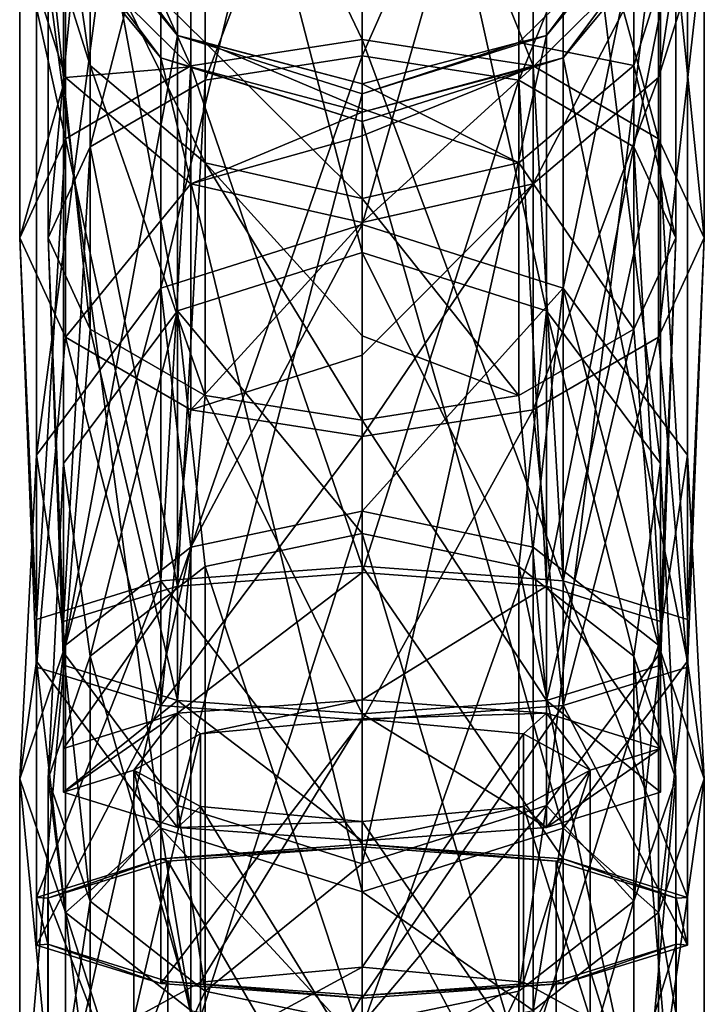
# Model space of a CAD drawing. Header units: millimetres. Extents: x -25 to 90, y -3 to 328.
# Tile 138 of 139: x -12 to 12, y 273 to 308. Entities that reach past the tile are written whole.
import ezdxf

# ---------------------------------------------------------------- set-up
doc = ezdxf.new("R2010")
doc.units = ezdxf.units.MM
doc.header["$LTSCALE"] = 65.185185
for name, color, linetype in [('1289', 7, 'CONTINUOUS'), ('1290', 7, 'CONTINUOUS'), ('1291', 7, 'CONTINUOUS'), ('1292', 7, 'CONTINUOUS'), ('1293', 7, 'CONTINUOUS'), ('1294', 7, 'CONTINUOUS'), ('1295', 7, 'CONTINUOUS'), ('1296', 7, 'CONTINUOUS'), ('1297', 7, 'CONTINUOUS'), ('1300', 7, 'CONTINUOUS'), ('1301', 7, 'CONTINUOUS'), ('1302', 7, 'CONTINUOUS'), ('1303', 7, 'CONTINUOUS'), ('1304', 7, 'CONTINUOUS'), ('1305', 7, 'CONTINUOUS'), ('1306', 7, 'CONTINUOUS'), ('1307', 7, 'CONTINUOUS'), ('1311', 7, 'CONTINUOUS'), ('1312', 7, 'CONTINUOUS'), ('1313', 7, 'CONTINUOUS'), ('1321', 7, 'CONTINUOUS'), ('1323', 7, 'CONTINUOUS'), ('1326', 7, 'CONTINUOUS')]:
    doc.layers.add(name, color=color, linetype=linetype)

msp = doc.modelspace()

# ---------------------------------------------------------------- linework, layer by layer
at = {"layer": '1289', "color": 7, "linetype": 'CONTINUOUS', "true_color": 0xe0f2ff}
for points in [[(7.053, 298.434, 28.818), (0, 290.616, 7.529), (0, 300.667, 28.303), (7.053, 298.434, 28.818)], [(6, 289.36, 8.533), (0, 290.616, 7.529), (7.053, 298.434, 28.818), (6, 289.36, 8.533)], [(10.392, 285.929, 11.276), (6, 289.36, 8.533), (7.053, 298.434, 28.818), (10.392, 285.929, 11.276)], [(11.413, 292.588, 30.168), (10.392, 285.929, 11.276), (7.053, 298.434, 28.818), (11.413, 292.588, 30.168)], [(12, 281.243, 15.022), (10.392, 285.929, 11.276), (11.413, 292.588, 30.168), (12, 281.243, 15.022)], [(11.413, 285.362, 31.836), (12, 281.243, 15.022), (11.413, 292.588, 30.168), (11.413, 285.362, 31.836)], [(6, 289.36, 8.533), (0, 272.523, -6.869), (0, 290.616, 7.529), (6, 289.36, 8.533)], [(6, 271.827, -5.42), (0, 272.523, -6.869), (6, 289.36, 8.533), (6, 271.827, -5.42)], [(10.392, 285.929, 11.276), (6, 271.827, -5.42), (6, 289.36, 8.533), (10.392, 285.929, 11.276)], [(10.392, 269.924, -1.461), (6, 271.827, -5.42), (10.392, 285.929, 11.276), (10.392, 269.924, -1.461)], [(12, 281.243, 15.022), (10.392, 269.924, -1.461), (10.392, 285.929, 11.276), (12, 281.243, 15.022)], [(7.053, 279.515, 33.186), (10.392, 276.557, 18.769), (11.413, 285.362, 31.836), (7.053, 279.515, 33.186)], [(10.392, 276.557, 18.769), (12, 281.243, 15.022), (11.413, 285.362, 31.836), (10.392, 276.557, 18.769)], [(12, 267.325, 3.947), (10.392, 269.924, -1.461), (12, 281.243, 15.022), (12, 267.325, 3.947)], [(10.392, 276.557, 18.769), (12, 267.325, 3.947), (12, 281.243, 15.022), (10.392, 276.557, 18.769)], [(0, 277.282, 33.701), (6, 273.126, 21.512), (7.053, 279.515, 33.186), (0, 277.282, 33.701)], [(6, 273.126, 21.512), (10.392, 276.557, 18.769), (7.053, 279.515, 33.186), (6, 273.126, 21.512)], [(0, 271.87, 22.516), (6, 273.126, 21.512), (0, 277.282, 33.701), (0, 271.87, 22.516)], [(6, 273.126, 21.512), (10.392, 264.727, 9.355), (10.392, 276.557, 18.769), (6, 273.126, 21.512)], [(10.392, 264.727, 9.355), (12, 267.325, 3.947), (10.392, 276.557, 18.769), (10.392, 264.727, 9.355)]]:
    msp.add_3dface(points, dxfattribs=at)
at = {"layer": '1290', "color": 7, "linetype": 'CONTINUOUS', "true_color": 0xe0f2ff}
for points in [[(0, 300.667, 28.303), (-6, 289.36, 8.533), (-7.053, 298.434, 28.818), (0, 300.667, 28.303)], [(0, 300.667, 28.303), (0, 290.616, 7.529), (-6, 289.36, 8.533), (0, 300.667, 28.303)], [(-7.053, 298.434, 28.818), (-10.392, 285.929, 11.276), (-11.413, 292.588, 30.168), (-7.053, 298.434, 28.818)], [(-6, 289.36, 8.533), (-10.392, 285.929, 11.276), (-7.053, 298.434, 28.818), (-6, 289.36, 8.533)], [(-10.392, 285.929, 11.276), (-12, 281.243, 15.022), (-11.413, 292.588, 30.168), (-10.392, 285.929, 11.276)], [(-11.413, 292.588, 30.168), (-12, 281.243, 15.022), (-11.413, 285.362, 31.836), (-11.413, 292.588, 30.168)], [(0, 290.616, 7.529), (0, 272.523, -6.869), (-6, 271.827, -5.42), (0, 290.616, 7.529)], [(0, 290.616, 7.529), (-6, 271.827, -5.42), (-6, 289.36, 8.533), (0, 290.616, 7.529)], [(-6, 271.827, -5.42), (-10.392, 269.924, -1.461), (-6, 289.36, 8.533), (-6, 271.827, -5.42)], [(-6, 289.36, 8.533), (-10.392, 269.924, -1.461), (-10.392, 285.929, 11.276), (-6, 289.36, 8.533)], [(-10.392, 269.924, -1.461), (-12, 267.325, 3.947), (-10.392, 285.929, 11.276), (-10.392, 269.924, -1.461)], [(-10.392, 285.929, 11.276), (-12, 267.325, 3.947), (-12, 281.243, 15.022), (-10.392, 285.929, 11.276)], [(-12, 281.243, 15.022), (-10.392, 276.557, 18.769), (-11.413, 285.362, 31.836), (-12, 281.243, 15.022)], [(-11.413, 285.362, 31.836), (-10.392, 276.557, 18.769), (-7.053, 279.515, 33.186), (-11.413, 285.362, 31.836)], [(-12, 267.325, 3.947), (-10.392, 264.727, 9.355), (-12, 281.243, 15.022), (-12, 267.325, 3.947)], [(-12, 281.243, 15.022), (-10.392, 264.727, 9.355), (-10.392, 276.557, 18.769), (-12, 281.243, 15.022)], [(-10.392, 276.557, 18.769), (-6, 273.126, 21.512), (-7.053, 279.515, 33.186), (-10.392, 276.557, 18.769)], [(0, 271.87, 22.516), (0, 277.282, 33.701), (-7.053, 279.515, 33.186), (0, 271.87, 22.516)], [(-6, 273.126, 21.512), (0, 271.87, 22.516), (-7.053, 279.515, 33.186), (-6, 273.126, 21.512)], [(-10.392, 264.727, 9.355), (-6, 262.824, 13.314), (-10.392, 276.557, 18.769), (-10.392, 264.727, 9.355)], [(-10.392, 276.557, 18.769), (-6, 262.824, 13.314), (-6, 273.126, 21.512), (-10.392, 276.557, 18.769)]]:
    msp.add_3dface(points, dxfattribs=at)
at = {"layer": '1291', "color": 7, "linetype": 'CONTINUOUS', "true_color": 0xe0f2ff}
for points in [[(7.053, 325.428, 145.742), (0, 300.667, 28.303), (0, 327.661, 145.227), (7.053, 325.428, 145.742)], [(7.053, 298.434, 28.818), (0, 300.667, 28.303), (7.053, 325.428, 145.742), (7.053, 298.434, 28.818)], [(11.413, 319.582, 147.092), (7.053, 298.434, 28.818), (7.053, 325.428, 145.742), (11.413, 319.582, 147.092)], [(11.413, 292.588, 30.168), (7.053, 298.434, 28.818), (11.413, 319.582, 147.092), (11.413, 292.588, 30.168)], [(11.413, 312.356, 148.761), (11.413, 292.588, 30.168), (11.413, 319.582, 147.092), (11.413, 312.356, 148.761)], [(7.053, 306.51, 150.11), (11.413, 285.362, 31.836), (11.413, 312.356, 148.761), (7.053, 306.51, 150.11)], [(11.413, 285.362, 31.836), (11.413, 292.588, 30.168), (11.413, 312.356, 148.761), (11.413, 285.362, 31.836)], [(0, 304.276, 150.626), (7.053, 279.515, 33.186), (7.053, 306.51, 150.11), (0, 304.276, 150.626)], [(7.053, 279.515, 33.186), (11.413, 285.362, 31.836), (7.053, 306.51, 150.11), (7.053, 279.515, 33.186)], [(0, 277.282, 33.701), (7.053, 279.515, 33.186), (0, 304.276, 150.626), (0, 277.282, 33.701)]]:
    msp.add_3dface(points, dxfattribs=at)
at = {"layer": '1292', "color": 7, "linetype": 'CONTINUOUS', "true_color": 0xe0f2ff}
for points in [[(0, 300.667, 28.303), (-7.053, 298.434, 28.818), (0, 327.661, 145.227), (0, 300.667, 28.303)], [(0, 327.661, 145.227), (-7.053, 298.434, 28.818), (-7.053, 325.428, 145.742), (0, 327.661, 145.227)], [(-7.053, 298.434, 28.818), (-11.413, 292.588, 30.168), (-7.053, 325.428, 145.742), (-7.053, 298.434, 28.818)], [(-7.053, 325.428, 145.742), (-11.413, 292.588, 30.168), (-11.413, 319.582, 147.092), (-7.053, 325.428, 145.742)], [(-11.413, 292.588, 30.168), (-11.413, 285.362, 31.836), (-11.413, 319.582, 147.092), (-11.413, 292.588, 30.168)], [(-11.413, 319.582, 147.092), (-11.413, 285.362, 31.836), (-11.413, 312.356, 148.761), (-11.413, 319.582, 147.092)], [(-11.413, 285.362, 31.836), (-7.053, 279.515, 33.186), (-11.413, 312.356, 148.761), (-11.413, 285.362, 31.836)], [(-11.413, 312.356, 148.761), (-7.053, 279.515, 33.186), (-7.053, 306.51, 150.11), (-11.413, 312.356, 148.761)], [(-7.053, 279.515, 33.186), (0, 277.282, 33.701), (-7.053, 306.51, 150.11), (-7.053, 279.515, 33.186)], [(0, 277.282, 33.701), (0, 304.276, 150.626), (-7.053, 306.51, 150.11), (0, 277.282, 33.701)]]:
    msp.add_3dface(points, dxfattribs=at)
at = {"layer": '1293', "color": 7, "linetype": 'CONTINUOUS', "true_color": 0xe0f2ff}
for points in [[(6, 319.719, 183.645), (0, 321.082, 184.498), (6, 306.225, 197.973), (6, 319.719, 183.645)], [(6, 306.225, 197.973), (0, 321.082, 184.498), (0, 307.157, 199.282), (6, 306.225, 197.973)], [(10.392, 315.995, 181.316), (6, 319.719, 183.645), (10.392, 303.677, 194.395), (10.392, 315.995, 181.316)], [(10.392, 303.677, 194.395), (6, 319.719, 183.645), (6, 306.225, 197.973), (10.392, 303.677, 194.395)], [(10.392, 310.528, 162.536), (12, 316.446, 163.526), (10.392, 305.821, 174.953), (10.392, 310.528, 162.536)], [(10.392, 305.821, 174.953), (12, 316.446, 163.526), (12, 310.908, 178.134), (10.392, 305.821, 174.953)], [(12, 310.908, 178.134), (10.392, 315.995, 181.316), (12, 300.197, 189.507), (12, 310.908, 178.134)], [(12, 300.197, 189.507), (10.392, 315.995, 181.316), (10.392, 303.677, 194.395), (12, 300.197, 189.507)], [(7.053, 306.51, 150.11), (11.413, 312.356, 148.761), (10.392, 310.528, 162.536), (7.053, 306.51, 150.11)], [(10.392, 305.821, 174.953), (12, 310.908, 178.134), (10.392, 296.716, 184.62), (10.392, 305.821, 174.953)], [(10.392, 296.716, 184.62), (12, 310.908, 178.134), (12, 300.197, 189.507), (10.392, 296.716, 184.62)], [(6, 306.196, 161.811), (7.053, 306.51, 150.11), (10.392, 310.528, 162.536), (6, 306.196, 161.811)], [(6, 306.196, 161.811), (10.392, 310.528, 162.536), (6, 302.097, 172.624), (6, 306.196, 161.811)], [(6, 302.097, 172.624), (10.392, 310.528, 162.536), (10.392, 305.821, 174.953), (6, 302.097, 172.624)], [(6, 306.225, 197.973), (0, 307.157, 199.282), (7.053, 288.176, 205.359), (6, 306.225, 197.973)], [(7.053, 288.176, 205.359), (0, 307.157, 199.282), (0, 288.692, 207.592), (7.053, 288.176, 205.359)], [(0, 304.276, 150.626), (7.053, 306.51, 150.11), (0, 304.61, 161.546), (0, 304.276, 150.626)], [(0, 304.61, 161.546), (7.053, 306.51, 150.11), (6, 306.196, 161.811), (0, 304.61, 161.546)], [(0, 304.61, 161.546), (6, 306.196, 161.811), (0, 303.771, 165.111), (0, 304.61, 161.546)], [(0, 303.771, 165.111), (6, 306.196, 161.811), (0, 300.734, 171.771), (0, 303.771, 165.111)], [(0, 300.734, 171.771), (6, 306.196, 161.811), (6, 302.097, 172.624), (0, 300.734, 171.771)], [(10.392, 303.677, 194.395), (6, 306.225, 197.973), (7.053, 288.176, 205.359), (10.392, 303.677, 194.395)], [(6, 302.097, 172.624), (10.392, 305.821, 174.953), (6, 294.168, 181.042), (6, 302.097, 172.624)], [(6, 294.168, 181.042), (10.392, 305.821, 174.953), (10.392, 296.716, 184.62), (6, 294.168, 181.042)], [(11.413, 286.826, 199.512), (10.392, 303.677, 194.395), (7.053, 288.176, 205.359), (11.413, 286.826, 199.512)], [(12, 300.197, 189.507), (10.392, 303.677, 194.395), (11.413, 286.826, 199.512), (12, 300.197, 189.507)], [(0, 300.734, 171.771), (6, 302.097, 172.624), (0, 296.09, 177.402), (0, 300.734, 171.771)], [(0, 296.09, 177.402), (6, 302.097, 172.624), (0, 293.236, 179.732), (0, 296.09, 177.402)], [(0, 293.236, 179.732), (6, 302.097, 172.624), (6, 294.168, 181.042), (0, 293.236, 179.732)], [(10.392, 296.716, 184.62), (12, 300.197, 189.507), (11.413, 285.158, 192.286), (10.392, 296.716, 184.62)], [(11.413, 285.158, 192.286), (12, 300.197, 189.507), (11.413, 286.826, 199.512), (11.413, 285.158, 192.286)], [(6, 294.168, 181.042), (10.392, 296.716, 184.62), (7.053, 283.808, 186.44), (6, 294.168, 181.042)], [(7.053, 283.808, 186.44), (10.392, 296.716, 184.62), (11.413, 285.158, 192.286), (7.053, 283.808, 186.44)], [(0, 293.236, 179.732), (6, 294.168, 181.042), (0, 283.293, 184.207), (0, 293.236, 179.732)], [(0, 283.293, 184.207), (6, 294.168, 181.042), (7.053, 283.808, 186.44), (0, 283.293, 184.207)]]:
    msp.add_3dface(points, dxfattribs=at)
at = {"layer": '1294', "color": 7, "linetype": 'CONTINUOUS', "true_color": 0xe0f2ff}
for points in [[(0, 307.157, 199.282), (0, 321.082, 184.498), (-6, 319.719, 183.645), (0, 307.157, 199.282)], [(-6, 319.719, 183.645), (-10.392, 315.995, 181.316), (-6, 306.225, 197.973), (-6, 319.719, 183.645)], [(0, 307.157, 199.282), (-6, 319.719, 183.645), (-6, 306.225, 197.973), (0, 307.157, 199.282)], [(-10.392, 315.995, 181.316), (-12, 310.908, 178.134), (-10.392, 303.677, 194.395), (-10.392, 315.995, 181.316)], [(-6, 306.225, 197.973), (-10.392, 315.995, 181.316), (-10.392, 303.677, 194.395), (-6, 306.225, 197.973)], [(-11.413, 312.356, 148.761), (-7.053, 306.51, 150.11), (-10.392, 310.528, 162.536), (-11.413, 312.356, 148.761)], [(-12, 310.908, 178.134), (-10.392, 310.528, 162.536), (-10.392, 305.821, 174.953), (-12, 310.908, 178.134)], [(-12, 310.908, 178.134), (-10.392, 305.821, 174.953), (-12, 300.197, 189.507), (-12, 310.908, 178.134)], [(-10.392, 303.677, 194.395), (-12, 310.908, 178.134), (-12, 300.197, 189.507), (-10.392, 303.677, 194.395)], [(-10.392, 310.528, 162.536), (-7.053, 306.51, 150.11), (-6, 306.196, 161.811), (-10.392, 310.528, 162.536)], [(-10.392, 310.528, 162.536), (-6, 306.196, 161.811), (-10.392, 305.821, 174.953), (-10.392, 310.528, 162.536)], [(0, 288.692, 207.592), (0, 307.157, 199.282), (-6, 306.225, 197.973), (0, 288.692, 207.592)], [(-7.053, 306.51, 150.11), (0, 304.276, 150.626), (-6, 306.196, 161.811), (-7.053, 306.51, 150.11)], [(-6, 306.225, 197.973), (-10.392, 303.677, 194.395), (-7.053, 288.176, 205.359), (-6, 306.225, 197.973)], [(-10.392, 305.821, 174.953), (-6, 306.196, 161.811), (-6, 302.097, 172.624), (-10.392, 305.821, 174.953)], [(0, 288.692, 207.592), (-6, 306.225, 197.973), (-7.053, 288.176, 205.359), (0, 288.692, 207.592)], [(0, 304.276, 150.626), (0, 304.61, 161.546), (-6, 306.196, 161.811), (0, 304.276, 150.626)], [(-6, 306.196, 161.811), (0, 304.61, 161.546), (-6, 302.097, 172.624), (-6, 306.196, 161.811)], [(-12, 300.197, 189.507), (-10.392, 305.821, 174.953), (-10.392, 296.716, 184.62), (-12, 300.197, 189.507)], [(-10.392, 305.821, 174.953), (-6, 302.097, 172.624), (-10.392, 296.716, 184.62), (-10.392, 305.821, 174.953)], [(0, 304.61, 161.546), (0, 303.771, 165.111), (-6, 302.097, 172.624), (0, 304.61, 161.546)], [(0, 303.771, 165.111), (0, 300.734, 171.771), (-6, 302.097, 172.624), (0, 303.771, 165.111)], [(-10.392, 303.677, 194.395), (-12, 300.197, 189.507), (-11.413, 286.826, 199.512), (-10.392, 303.677, 194.395)], [(-7.053, 288.176, 205.359), (-10.392, 303.677, 194.395), (-11.413, 286.826, 199.512), (-7.053, 288.176, 205.359)], [(-10.392, 296.716, 184.62), (-6, 302.097, 172.624), (-6, 294.168, 181.042), (-10.392, 296.716, 184.62)], [(-6, 302.097, 172.624), (0, 300.734, 171.771), (-6, 294.168, 181.042), (-6, 302.097, 172.624)], [(0, 300.734, 171.771), (0, 296.09, 177.402), (-6, 294.168, 181.042), (0, 300.734, 171.771)], [(-12, 300.197, 189.507), (-10.392, 296.716, 184.62), (-11.413, 285.158, 192.286), (-12, 300.197, 189.507)], [(-11.413, 286.826, 199.512), (-12, 300.197, 189.507), (-11.413, 285.158, 192.286), (-11.413, 286.826, 199.512)], [(-11.413, 285.158, 192.286), (-10.392, 296.716, 184.62), (-7.053, 283.808, 186.44), (-11.413, 285.158, 192.286)], [(-10.392, 296.716, 184.62), (-6, 294.168, 181.042), (-7.053, 283.808, 186.44), (-10.392, 296.716, 184.62)], [(0, 296.09, 177.402), (0, 293.236, 179.732), (-6, 294.168, 181.042), (0, 296.09, 177.402)], [(-6, 294.168, 181.042), (0, 293.236, 179.732), (-7.053, 283.808, 186.44), (-6, 294.168, 181.042)], [(0, 293.236, 179.732), (0, 283.293, 184.207), (-7.053, 283.808, 186.44), (0, 293.236, 179.732)]]:
    msp.add_3dface(points, dxfattribs=at)
at = {"layer": '1295', "color": 7, "linetype": 'CONTINUOUS', "true_color": 0xe0f2ff}
for points in [[(0, 278.948, 209.841), (-7.053, 278.432, 207.608), (0, 278.852, 209.427), (0, 278.948, 209.841)], [(0, 278.852, 209.427), (-7.053, 278.432, 207.608), (-6.804, 278.355, 207.273), (0, 278.852, 209.427)], [(7.053, 278.432, 207.608), (0, 278.948, 209.841), (6.804, 278.355, 207.273), (7.053, 278.432, 207.608)], [(6.804, 278.355, 207.273), (0, 278.948, 209.841), (0, 278.852, 209.427), (6.804, 278.355, 207.273)], [(-7.053, 278.432, 207.608), (-11.413, 277.083, 201.762), (-11.008, 277.053, 201.634), (-7.053, 278.432, 207.608)], [(-6.804, 278.355, 207.273), (-7.053, 278.432, 207.608), (-11.008, 277.053, 201.634), (-6.804, 278.355, 207.273)], [(11.008, 277.053, 201.634), (7.053, 278.432, 207.608), (6.804, 278.355, 207.273), (11.008, 277.053, 201.634)], [(11.413, 277.083, 201.762), (7.053, 278.432, 207.608), (11.008, 277.053, 201.634), (11.413, 277.083, 201.762)], [(-11.413, 277.083, 201.762), (-11.413, 275.414, 194.536), (-11.008, 275.444, 194.664), (-11.413, 277.083, 201.762)], [(-11.008, 277.053, 201.634), (-11.413, 277.083, 201.762), (-11.008, 275.444, 194.664), (-11.008, 277.053, 201.634)], [(11.413, 275.414, 194.536), (11.413, 277.083, 201.762), (11.008, 277.053, 201.634), (11.413, 275.414, 194.536)], [(11.008, 275.444, 194.664), (11.413, 275.414, 194.536), (11.008, 277.053, 201.634), (11.008, 275.444, 194.664)], [(-11.413, 275.414, 194.536), (-7.053, 274.065, 188.689), (-11.008, 275.444, 194.664), (-11.413, 275.414, 194.536)], [(-11.008, 275.444, 194.664), (-7.053, 274.065, 188.689), (-6.804, 274.142, 189.024), (-11.008, 275.444, 194.664)], [(6.804, 274.142, 189.024), (7.053, 274.065, 188.689), (11.008, 275.444, 194.664), (6.804, 274.142, 189.024)], [(7.053, 274.065, 188.689), (11.413, 275.414, 194.536), (11.008, 275.444, 194.664), (7.053, 274.065, 188.689)], [(-7.053, 274.065, 188.689), (0, 273.549, 186.456), (-6.804, 274.142, 189.024), (-7.053, 274.065, 188.689)], [(0, 273.549, 186.456), (0, 273.645, 186.87), (-6.804, 274.142, 189.024), (0, 273.549, 186.456)], [(0, 273.645, 186.87), (7.053, 274.065, 188.689), (6.804, 274.142, 189.024), (0, 273.645, 186.87)], [(0, 273.549, 186.456), (7.053, 274.065, 188.689), (0, 273.645, 186.87), (0, 273.549, 186.456)]]:
    msp.add_3dface(points, dxfattribs=at)
at = {"layer": '1296', "color": 7, "linetype": 'CONTINUOUS', "true_color": 0xe0f2ff}
for points in [[(7.053, 288.176, 205.359), (0, 288.692, 207.592), (7.053, 278.432, 207.608), (7.053, 288.176, 205.359)], [(0, 288.692, 207.592), (0, 278.948, 209.841), (7.053, 278.432, 207.608), (0, 288.692, 207.592)], [(11.413, 286.826, 199.512), (7.053, 288.176, 205.359), (11.413, 277.083, 201.762), (11.413, 286.826, 199.512)], [(7.053, 288.176, 205.359), (7.053, 278.432, 207.608), (11.413, 277.083, 201.762), (7.053, 288.176, 205.359)], [(11.413, 285.158, 192.286), (11.413, 286.826, 199.512), (11.413, 275.414, 194.536), (11.413, 285.158, 192.286)], [(11.413, 286.826, 199.512), (11.413, 277.083, 201.762), (11.413, 275.414, 194.536), (11.413, 286.826, 199.512)], [(7.053, 283.808, 186.44), (11.413, 285.158, 192.286), (11.413, 275.414, 194.536), (7.053, 283.808, 186.44)], [(0, 283.293, 184.207), (7.053, 283.808, 186.44), (0, 273.549, 186.456), (0, 283.293, 184.207)], [(0, 273.549, 186.456), (7.053, 283.808, 186.44), (7.053, 274.065, 188.689), (0, 273.549, 186.456)], [(7.053, 283.808, 186.44), (11.413, 275.414, 194.536), (7.053, 274.065, 188.689), (7.053, 283.808, 186.44)]]:
    msp.add_3dface(points, dxfattribs=at)
at = {"layer": '1297', "color": 7, "linetype": 'CONTINUOUS', "true_color": 0xe0f2ff}
for points in [[(0, 288.692, 207.592), (-7.053, 288.176, 205.359), (0, 278.948, 209.841), (0, 288.692, 207.592)], [(-7.053, 288.176, 205.359), (-11.413, 286.826, 199.512), (-11.413, 277.083, 201.762), (-7.053, 288.176, 205.359)], [(-7.053, 288.176, 205.359), (-11.413, 277.083, 201.762), (-7.053, 278.432, 207.608), (-7.053, 288.176, 205.359)], [(-7.053, 288.176, 205.359), (-7.053, 278.432, 207.608), (0, 278.948, 209.841), (-7.053, 288.176, 205.359)], [(-11.413, 286.826, 199.512), (-11.413, 285.158, 192.286), (-11.413, 277.083, 201.762), (-11.413, 286.826, 199.512)], [(-11.413, 285.158, 192.286), (-7.053, 283.808, 186.44), (-11.413, 275.414, 194.536), (-11.413, 285.158, 192.286)], [(-11.413, 285.158, 192.286), (-11.413, 275.414, 194.536), (-11.413, 277.083, 201.762), (-11.413, 285.158, 192.286)], [(-7.053, 283.808, 186.44), (-7.053, 274.065, 188.689), (-11.413, 275.414, 194.536), (-7.053, 283.808, 186.44)], [(-7.053, 283.808, 186.44), (0, 283.293, 184.207), (-7.053, 274.065, 188.689), (-7.053, 283.808, 186.44)], [(0, 283.293, 184.207), (0, 273.549, 186.456), (-7.053, 274.065, 188.689), (0, 283.293, 184.207)]]:
    msp.add_3dface(points, dxfattribs=at)
at = {"layer": '1300', "color": 7, "linetype": 'CONTINUOUS', "true_color": 0xe0f2ff}
for points in [[(-6.466, 297.646, 29), (0, 289.835, 8.154), (0, 299.693, 28.527), (-6.466, 297.646, 29)], [(-10.462, 292.287, 30.237), (-9.526, 285.539, 11.588), (-6.466, 297.646, 29), (-10.462, 292.287, 30.237)], [(-9.526, 285.539, 11.588), (-5.5, 288.684, 9.074), (-6.466, 297.646, 29), (-9.526, 285.539, 11.588)], [(-5.5, 288.684, 9.074), (0, 289.835, 8.154), (-6.466, 297.646, 29), (-5.5, 288.684, 9.074)], [(-11, 281.243, 15.022), (-9.526, 285.539, 11.588), (-10.462, 292.287, 30.237), (-11, 281.243, 15.022)], [(-10.462, 285.663, 31.767), (-11, 281.243, 15.022), (-10.462, 292.287, 30.237), (-10.462, 285.663, 31.767)], [(-5.5, 288.684, 9.074), (0, 272.09, -5.968), (0, 289.835, 8.154), (-5.5, 288.684, 9.074)], [(-9.526, 285.539, 11.588), (-5.5, 271.452, -4.639), (-5.5, 288.684, 9.074), (-9.526, 285.539, 11.588)], [(-5.5, 271.452, -4.639), (0, 272.09, -5.968), (-5.5, 288.684, 9.074), (-5.5, 271.452, -4.639)], [(-9.526, 276.947, 18.457), (-11, 281.243, 15.022), (-10.462, 285.663, 31.767), (-9.526, 276.947, 18.457)], [(-11, 281.243, 15.022), (-9.526, 269.708, -1.01), (-9.526, 285.539, 11.588), (-11, 281.243, 15.022)], [(-6.466, 280.304, 33.004), (-9.526, 276.947, 18.457), (-10.462, 285.663, 31.767), (-6.466, 280.304, 33.004)], [(-9.526, 269.708, -1.01), (-5.5, 271.452, -4.639), (-9.526, 285.539, 11.588), (-9.526, 269.708, -1.01)], [(-11, 267.325, 3.947), (-9.526, 269.708, -1.01), (-11, 281.243, 15.022), (-11, 267.325, 3.947)], [(-9.526, 276.947, 18.457), (-11, 267.325, 3.947), (-11, 281.243, 15.022), (-9.526, 276.947, 18.457)], [(-5.5, 273.802, 20.971), (-9.526, 276.947, 18.457), (-6.466, 280.304, 33.004), (-5.5, 273.802, 20.971)], [(0, 278.257, 33.476), (-5.5, 273.802, 20.971), (-6.466, 280.304, 33.004), (0, 278.257, 33.476)], [(0, 272.651, 21.891), (-5.5, 273.802, 20.971), (0, 278.257, 33.476), (0, 272.651, 21.891)], [(-9.526, 264.943, 8.904), (-11, 267.325, 3.947), (-9.526, 276.947, 18.457), (-9.526, 264.943, 8.904)], [(-5.5, 273.802, 20.971), (-9.526, 264.943, 8.904), (-9.526, 276.947, 18.457), (-5.5, 273.802, 20.971)], [(-5.5, 263.199, 12.533), (-9.526, 264.943, 8.904), (-5.5, 273.802, 20.971), (-5.5, 263.199, 12.533)], [(0, 272.651, 21.891), (-5.5, 263.199, 12.533), (-5.5, 273.802, 20.971), (0, 272.651, 21.891)]]:
    msp.add_3dface(points, dxfattribs=at)
at = {"layer": '1301', "color": 7, "linetype": 'CONTINUOUS', "true_color": 0xe0f2ff}
for points in [[(0, 299.693, 28.527), (0, 289.835, 8.154), (5.5, 288.684, 9.074), (0, 299.693, 28.527)], [(0, 299.693, 28.527), (5.5, 288.684, 9.074), (6.466, 297.646, 29), (0, 299.693, 28.527)], [(5.5, 288.684, 9.074), (9.526, 285.539, 11.588), (6.466, 297.646, 29), (5.5, 288.684, 9.074)], [(6.466, 297.646, 29), (9.526, 285.539, 11.588), (10.462, 292.287, 30.237), (6.466, 297.646, 29)], [(9.526, 285.539, 11.588), (11, 281.243, 15.022), (10.462, 292.287, 30.237), (9.526, 285.539, 11.588)], [(10.462, 292.287, 30.237), (11, 281.243, 15.022), (10.462, 285.663, 31.767), (10.462, 292.287, 30.237)], [(0, 289.835, 8.154), (0, 272.09, -5.968), (5.5, 271.452, -4.639), (0, 289.835, 8.154)], [(0, 289.835, 8.154), (5.5, 271.452, -4.639), (5.5, 288.684, 9.074), (0, 289.835, 8.154)], [(5.5, 271.452, -4.639), (9.526, 269.708, -1.01), (5.5, 288.684, 9.074), (5.5, 271.452, -4.639)], [(5.5, 288.684, 9.074), (9.526, 269.708, -1.01), (9.526, 285.539, 11.588), (5.5, 288.684, 9.074)], [(10.462, 285.663, 31.767), (9.526, 276.947, 18.457), (6.466, 280.304, 33.004), (10.462, 285.663, 31.767)], [(11, 281.243, 15.022), (9.526, 276.947, 18.457), (10.462, 285.663, 31.767), (11, 281.243, 15.022)], [(9.526, 269.708, -1.01), (11, 267.325, 3.947), (9.526, 285.539, 11.588), (9.526, 269.708, -1.01)], [(9.526, 285.539, 11.588), (11, 267.325, 3.947), (11, 281.243, 15.022), (9.526, 285.539, 11.588)], [(11, 267.325, 3.947), (9.526, 264.943, 8.904), (11, 281.243, 15.022), (11, 267.325, 3.947)], [(11, 281.243, 15.022), (9.526, 264.943, 8.904), (9.526, 276.947, 18.457), (11, 281.243, 15.022)], [(0, 272.651, 21.891), (0, 278.257, 33.476), (6.466, 280.304, 33.004), (0, 272.651, 21.891)], [(5.5, 273.802, 20.971), (0, 272.651, 21.891), (6.466, 280.304, 33.004), (5.5, 273.802, 20.971)], [(9.526, 276.947, 18.457), (5.5, 273.802, 20.971), (6.466, 280.304, 33.004), (9.526, 276.947, 18.457)], [(9.526, 264.943, 8.904), (5.5, 263.199, 12.533), (9.526, 276.947, 18.457), (9.526, 264.943, 8.904)], [(9.526, 276.947, 18.457), (5.5, 263.199, 12.533), (5.5, 273.802, 20.971), (9.526, 276.947, 18.457)], [(0, 262.561, 13.861), (0, 272.651, 21.891), (5.5, 273.802, 20.971), (0, 262.561, 13.861)], [(5.5, 263.199, 12.533), (0, 262.561, 13.861), (5.5, 273.802, 20.971), (5.5, 263.199, 12.533)]]:
    msp.add_3dface(points, dxfattribs=at)
at = {"layer": '1302', "color": 7, "linetype": 'CONTINUOUS', "true_color": 0xe0f2ff}
for points in [[(-6.466, 324.64, 145.924), (0, 299.693, 28.527), (0, 326.687, 145.452), (-6.466, 324.64, 145.924)], [(-10.462, 319.281, 147.162), (-6.466, 297.646, 29), (-6.466, 324.64, 145.924), (-10.462, 319.281, 147.162)], [(-6.466, 297.646, 29), (0, 299.693, 28.527), (-6.466, 324.64, 145.924), (-6.466, 297.646, 29)], [(-10.462, 292.287, 30.237), (-6.466, 297.646, 29), (-10.462, 319.281, 147.162), (-10.462, 292.287, 30.237)], [(-10.462, 312.657, 148.691), (-10.462, 292.287, 30.237), (-10.462, 319.281, 147.162), (-10.462, 312.657, 148.691)], [(-10.462, 285.663, 31.767), (-10.462, 292.287, 30.237), (-10.462, 312.657, 148.691), (-10.462, 285.663, 31.767)], [(-6.466, 307.298, 149.928), (-10.462, 285.663, 31.767), (-10.462, 312.657, 148.691), (-6.466, 307.298, 149.928)], [(-6.466, 280.304, 33.004), (-10.462, 285.663, 31.767), (-6.466, 307.298, 149.928), (-6.466, 280.304, 33.004)], [(0, 305.251, 150.401), (-6.466, 280.304, 33.004), (-6.466, 307.298, 149.928), (0, 305.251, 150.401)], [(0, 278.257, 33.476), (-6.466, 280.304, 33.004), (0, 305.251, 150.401), (0, 278.257, 33.476)]]:
    msp.add_3dface(points, dxfattribs=at)
at = {"layer": '1303', "color": 7, "linetype": 'CONTINUOUS', "true_color": 0xe0f2ff}
for points in [[(0, 299.693, 28.527), (6.466, 297.646, 29), (0, 326.687, 145.452), (0, 299.693, 28.527)], [(0, 326.687, 145.452), (6.466, 297.646, 29), (6.466, 324.64, 145.924), (0, 326.687, 145.452)], [(6.466, 297.646, 29), (10.462, 292.287, 30.237), (6.466, 324.64, 145.924), (6.466, 297.646, 29)], [(6.466, 324.64, 145.924), (10.462, 292.287, 30.237), (10.462, 319.281, 147.162), (6.466, 324.64, 145.924)], [(10.462, 292.287, 30.237), (10.462, 285.663, 31.767), (10.462, 319.281, 147.162), (10.462, 292.287, 30.237)], [(10.462, 319.281, 147.162), (10.462, 285.663, 31.767), (10.462, 312.657, 148.691), (10.462, 319.281, 147.162)], [(10.462, 285.663, 31.767), (6.466, 280.304, 33.004), (10.462, 312.657, 148.691), (10.462, 285.663, 31.767)], [(10.462, 312.657, 148.691), (6.466, 280.304, 33.004), (6.466, 307.298, 149.928), (10.462, 312.657, 148.691)], [(6.466, 280.304, 33.004), (0, 278.257, 33.476), (6.466, 307.298, 149.928), (6.466, 280.304, 33.004)], [(0, 278.257, 33.476), (0, 305.251, 150.401), (6.466, 307.298, 149.928), (0, 278.257, 33.476)]]:
    msp.add_3dface(points, dxfattribs=at)
at = {"layer": '1304', "color": 7, "linetype": 'CONTINUOUS', "true_color": 0xe0f2ff}
for points in [[(-5.5, 318.984, 183.186), (0, 320.234, 183.967), (-5.5, 305.723, 197.267), (-5.5, 318.984, 183.186)], [(-5.5, 305.723, 197.267), (0, 320.234, 183.967), (0, 306.577, 198.468), (-5.5, 305.723, 197.267)], [(-9.526, 315.571, 181.051), (-5.5, 318.984, 183.186), (-9.526, 303.387, 193.987), (-9.526, 315.571, 181.051)], [(-9.526, 303.387, 193.987), (-5.5, 318.984, 183.186), (-5.5, 305.723, 197.267), (-9.526, 303.387, 193.987)], [(-9.526, 311.021, 162.619), (-11, 316.446, 163.526), (-9.526, 306.245, 175.218), (-9.526, 311.021, 162.619)], [(-9.526, 306.245, 175.218), (-11, 316.446, 163.526), (-11, 310.908, 178.134), (-9.526, 306.245, 175.218)], [(-11, 310.908, 178.134), (-9.526, 315.571, 181.051), (-11, 300.197, 189.507), (-11, 310.908, 178.134)], [(-11, 300.197, 189.507), (-9.526, 315.571, 181.051), (-9.526, 303.387, 193.987), (-11, 300.197, 189.507)], [(-6.466, 307.298, 149.928), (-10.462, 312.657, 148.691), (-9.526, 311.021, 162.619), (-6.466, 307.298, 149.928)], [(-5.5, 307.05, 161.954), (-6.466, 307.298, 149.928), (-9.526, 311.021, 162.619), (-5.5, 307.05, 161.954)], [(-5.5, 307.05, 161.954), (-9.526, 311.021, 162.619), (-5.5, 302.831, 173.083), (-5.5, 307.05, 161.954)], [(-5.5, 302.831, 173.083), (-9.526, 311.021, 162.619), (-9.526, 306.245, 175.218), (-5.5, 302.831, 173.083)], [(-9.526, 306.245, 175.218), (-11, 310.908, 178.134), (-9.526, 297.006, 185.027), (-9.526, 306.245, 175.218)], [(-9.526, 297.006, 185.027), (-11, 310.908, 178.134), (-11, 300.197, 189.507), (-9.526, 297.006, 185.027)], [(0, 305.251, 150.401), (-6.466, 307.298, 149.928), (0, 305.596, 161.711), (0, 305.251, 150.401)], [(0, 305.596, 161.711), (-6.466, 307.298, 149.928), (-5.5, 307.05, 161.954), (0, 305.596, 161.711)], [(0, 305.596, 161.711), (-5.5, 307.05, 161.954), (0, 304.727, 165.403), (0, 305.596, 161.711)], [(0, 304.727, 165.403), (-5.5, 307.05, 161.954), (0, 301.581, 172.302), (0, 304.727, 165.403)], [(0, 301.581, 172.302), (-5.5, 307.05, 161.954), (-5.5, 302.831, 173.083), (0, 301.581, 172.302)], [(-5.5, 305.723, 197.267), (0, 306.577, 198.468), (-6.466, 287.994, 204.57), (-5.5, 305.723, 197.267)], [(-6.466, 287.994, 204.57), (0, 306.577, 198.468), (0, 288.467, 206.617), (-6.466, 287.994, 204.57)], [(-5.5, 302.831, 173.083), (-9.526, 306.245, 175.218), (-5.5, 294.671, 181.747), (-5.5, 302.831, 173.083)], [(-5.5, 294.671, 181.747), (-9.526, 306.245, 175.218), (-9.526, 297.006, 185.027), (-5.5, 294.671, 181.747)], [(-9.526, 303.387, 193.987), (-5.5, 305.723, 197.267), (-6.466, 287.994, 204.57), (-9.526, 303.387, 193.987)], [(-11, 300.197, 189.507), (-9.526, 303.387, 193.987), (-10.462, 286.757, 199.211), (-11, 300.197, 189.507)], [(-10.462, 286.757, 199.211), (-9.526, 303.387, 193.987), (-6.466, 287.994, 204.57), (-10.462, 286.757, 199.211)], [(0, 301.581, 172.302), (-5.5, 302.831, 173.083), (0, 296.772, 178.134), (0, 301.581, 172.302)], [(0, 296.772, 178.134), (-5.5, 302.831, 173.083), (0, 293.816, 180.547), (0, 296.772, 178.134)], [(0, 293.816, 180.547), (-5.5, 302.831, 173.083), (-5.5, 294.671, 181.747), (0, 293.816, 180.547)], [(-9.526, 297.006, 185.027), (-11, 300.197, 189.507), (-10.462, 285.228, 192.587), (-9.526, 297.006, 185.027)], [(-10.462, 285.228, 192.587), (-11, 300.197, 189.507), (-10.462, 286.757, 199.211), (-10.462, 285.228, 192.587)], [(-6.466, 283.99, 187.228), (-9.526, 297.006, 185.027), (-10.462, 285.228, 192.587), (-6.466, 283.99, 187.228)], [(-5.5, 294.671, 181.747), (-9.526, 297.006, 185.027), (-6.466, 283.99, 187.228), (-5.5, 294.671, 181.747)], [(0, 283.518, 185.181), (-5.5, 294.671, 181.747), (-6.466, 283.99, 187.228), (0, 283.518, 185.181)], [(0, 293.816, 180.547), (-5.5, 294.671, 181.747), (0, 283.518, 185.181), (0, 293.816, 180.547)]]:
    msp.add_3dface(points, dxfattribs=at)
at = {"layer": '1305', "color": 7, "linetype": 'CONTINUOUS', "true_color": 0xe0f2ff}
for points in [[(0, 306.577, 198.468), (0, 320.234, 183.967), (5.5, 318.984, 183.186), (0, 306.577, 198.468)], [(0, 306.577, 198.468), (5.5, 318.984, 183.186), (5.5, 305.723, 197.267), (0, 306.577, 198.468)], [(5.5, 318.984, 183.186), (9.526, 315.571, 181.051), (5.5, 305.723, 197.267), (5.5, 318.984, 183.186)], [(5.5, 305.723, 197.267), (9.526, 315.571, 181.051), (9.526, 303.387, 193.987), (5.5, 305.723, 197.267)], [(9.526, 315.571, 181.051), (11, 310.908, 178.134), (9.526, 303.387, 193.987), (9.526, 315.571, 181.051)], [(10.462, 312.657, 148.691), (6.466, 307.298, 149.928), (9.526, 311.021, 162.619), (10.462, 312.657, 148.691)], [(9.526, 311.021, 162.619), (6.466, 307.298, 149.928), (5.5, 307.05, 161.954), (9.526, 311.021, 162.619)], [(9.526, 311.021, 162.619), (5.5, 307.05, 161.954), (9.526, 306.245, 175.218), (9.526, 311.021, 162.619)], [(11, 310.908, 178.134), (9.526, 311.021, 162.619), (9.526, 306.245, 175.218), (11, 310.908, 178.134)], [(11, 310.908, 178.134), (9.526, 306.245, 175.218), (11, 300.197, 189.507), (11, 310.908, 178.134)], [(9.526, 303.387, 193.987), (11, 310.908, 178.134), (11, 300.197, 189.507), (9.526, 303.387, 193.987)], [(6.466, 307.298, 149.928), (0, 305.251, 150.401), (5.5, 307.05, 161.954), (6.466, 307.298, 149.928)], [(0, 305.251, 150.401), (0, 305.596, 161.711), (5.5, 307.05, 161.954), (0, 305.251, 150.401)], [(5.5, 307.05, 161.954), (0, 305.596, 161.711), (5.5, 302.831, 173.083), (5.5, 307.05, 161.954)], [(9.526, 306.245, 175.218), (5.5, 307.05, 161.954), (5.5, 302.831, 173.083), (9.526, 306.245, 175.218)], [(0, 288.467, 206.617), (0, 306.577, 198.468), (5.5, 305.723, 197.267), (0, 288.467, 206.617)], [(9.526, 306.245, 175.218), (5.5, 302.831, 173.083), (9.526, 297.006, 185.027), (9.526, 306.245, 175.218)], [(11, 300.197, 189.507), (9.526, 306.245, 175.218), (9.526, 297.006, 185.027), (11, 300.197, 189.507)], [(0, 288.467, 206.617), (5.5, 305.723, 197.267), (6.466, 287.994, 204.57), (0, 288.467, 206.617)], [(0, 305.596, 161.711), (0, 304.727, 165.403), (5.5, 302.831, 173.083), (0, 305.596, 161.711)], [(5.5, 305.723, 197.267), (9.526, 303.387, 193.987), (6.466, 287.994, 204.57), (5.5, 305.723, 197.267)], [(0, 304.727, 165.403), (0, 301.581, 172.302), (5.5, 302.831, 173.083), (0, 304.727, 165.403)], [(6.466, 287.994, 204.57), (9.526, 303.387, 193.987), (10.462, 286.757, 199.211), (6.466, 287.994, 204.57)], [(9.526, 303.387, 193.987), (11, 300.197, 189.507), (10.462, 286.757, 199.211), (9.526, 303.387, 193.987)], [(5.5, 302.831, 173.083), (0, 301.581, 172.302), (5.5, 294.671, 181.747), (5.5, 302.831, 173.083)], [(9.526, 297.006, 185.027), (5.5, 302.831, 173.083), (5.5, 294.671, 181.747), (9.526, 297.006, 185.027)], [(0, 301.581, 172.302), (0, 296.772, 178.134), (5.5, 294.671, 181.747), (0, 301.581, 172.302)], [(11, 300.197, 189.507), (9.526, 297.006, 185.027), (10.462, 285.228, 192.587), (11, 300.197, 189.507)], [(10.462, 286.757, 199.211), (11, 300.197, 189.507), (10.462, 285.228, 192.587), (10.462, 286.757, 199.211)], [(9.526, 297.006, 185.027), (5.5, 294.671, 181.747), (6.466, 283.99, 187.228), (9.526, 297.006, 185.027)], [(10.462, 285.228, 192.587), (9.526, 297.006, 185.027), (6.466, 283.99, 187.228), (10.462, 285.228, 192.587)], [(0, 296.772, 178.134), (0, 293.816, 180.547), (5.5, 294.671, 181.747), (0, 296.772, 178.134)], [(5.5, 294.671, 181.747), (0, 293.816, 180.547), (6.466, 283.99, 187.228), (5.5, 294.671, 181.747)], [(0, 293.816, 180.547), (0, 283.518, 185.181), (6.466, 283.99, 187.228), (0, 293.816, 180.547)]]:
    msp.add_3dface(points, dxfattribs=at)
at = {"layer": '1306', "color": 7, "linetype": 'CONTINUOUS', "true_color": 0xe0f2ff}
for points in [[(-6.466, 287.994, 204.57), (0, 288.467, 206.617), (-6.466, 283.541, 205.598), (-6.466, 287.994, 204.57)], [(-6.466, 283.541, 205.598), (0, 288.467, 206.617), (0, 284.014, 207.645), (-6.466, 283.541, 205.598)], [(-10.462, 286.757, 199.211), (-6.466, 287.994, 204.57), (-10.462, 282.304, 200.239), (-10.462, 286.757, 199.211)], [(-10.462, 282.304, 200.239), (-6.466, 287.994, 204.57), (-6.466, 283.541, 205.598), (-10.462, 282.304, 200.239)], [(-10.462, 285.228, 192.587), (-10.462, 286.757, 199.211), (-10.462, 280.775, 193.615), (-10.462, 285.228, 192.587)], [(-10.462, 280.775, 193.615), (-10.462, 286.757, 199.211), (-10.462, 282.304, 200.239), (-10.462, 280.775, 193.615)], [(-6.466, 283.99, 187.228), (-10.462, 285.228, 192.587), (-10.462, 280.775, 193.615), (-6.466, 283.99, 187.228)], [(-6.466, 279.538, 188.256), (-6.466, 283.99, 187.228), (-10.462, 280.775, 193.615), (-6.466, 279.538, 188.256)], [(0, 283.518, 185.181), (-6.466, 283.99, 187.228), (0, 279.065, 186.209), (0, 283.518, 185.181)], [(0, 279.065, 186.209), (-6.466, 283.99, 187.228), (-6.466, 279.538, 188.256), (0, 279.065, 186.209)]]:
    msp.add_3dface(points, dxfattribs=at)
at = {"layer": '1307', "color": 7, "linetype": 'CONTINUOUS', "true_color": 0xe0f2ff}
for points in [[(0, 288.467, 206.617), (6.466, 287.994, 204.57), (0, 284.014, 207.645), (0, 288.467, 206.617)], [(0, 284.014, 207.645), (6.466, 287.994, 204.57), (6.466, 283.541, 205.598), (0, 284.014, 207.645)], [(6.466, 287.994, 204.57), (10.462, 286.757, 199.211), (10.462, 282.304, 200.239), (6.466, 287.994, 204.57)], [(6.466, 283.541, 205.598), (6.466, 287.994, 204.57), (10.462, 282.304, 200.239), (6.466, 283.541, 205.598)], [(10.462, 286.757, 199.211), (10.462, 285.228, 192.587), (10.462, 282.304, 200.239), (10.462, 286.757, 199.211)], [(10.462, 285.228, 192.587), (6.466, 283.99, 187.228), (10.462, 280.775, 193.615), (10.462, 285.228, 192.587)], [(10.462, 282.304, 200.239), (10.462, 285.228, 192.587), (10.462, 280.775, 193.615), (10.462, 282.304, 200.239)], [(6.466, 283.99, 187.228), (0, 283.518, 185.181), (6.466, 279.538, 188.256), (6.466, 283.99, 187.228)], [(10.462, 280.775, 193.615), (6.466, 283.99, 187.228), (6.466, 279.538, 188.256), (10.462, 280.775, 193.615)], [(0, 283.518, 185.181), (0, 279.065, 186.209), (6.466, 279.538, 188.256), (0, 283.518, 185.181)]]:
    msp.add_3dface(points, dxfattribs=at)
at = {"layer": '1311', "color": 7, "linetype": 'CONTINUOUS', "true_color": 0xe0f2ff}
for points in [[(5.657, 282.812, 202.439), (0, 274.638, 206.731), (0, 283.339, 204.722), (5.657, 282.812, 202.439)], [(5.657, 274.111, 204.448), (0, 274.638, 206.731), (5.657, 282.812, 202.439), (5.657, 274.111, 204.448)], [(8, 281.539, 196.927), (5.657, 274.111, 204.448), (5.657, 282.812, 202.439), (8, 281.539, 196.927)], [(8, 272.838, 198.936), (5.657, 274.111, 204.448), (8, 281.539, 196.927), (8, 272.838, 198.936)], [(5.657, 280.267, 191.415), (8, 272.838, 198.936), (8, 281.539, 196.927), (5.657, 280.267, 191.415)], [(0, 279.74, 189.132), (5.657, 271.566, 193.424), (5.657, 280.267, 191.415), (0, 279.74, 189.132)], [(5.657, 271.566, 193.424), (8, 272.838, 198.936), (5.657, 280.267, 191.415), (5.657, 271.566, 193.424)], [(0, 271.039, 191.141), (5.657, 271.566, 193.424), (0, 279.74, 189.132), (0, 271.039, 191.141)]]:
    msp.add_3dface(points, dxfattribs=at)
at = {"layer": '1312', "color": 7, "linetype": 'CONTINUOUS', "true_color": 0xe0f2ff}
for points in [[(-6.466, 283.541, 205.598), (0, 284.014, 207.645), (-5.657, 282.812, 202.439), (-6.466, 283.541, 205.598)], [(0, 284.014, 207.645), (0, 283.339, 204.722), (-5.657, 282.812, 202.439), (0, 284.014, 207.645)], [(0, 284.014, 207.645), (6.466, 283.541, 205.598), (0, 283.339, 204.722), (0, 284.014, 207.645)], [(-10.462, 280.775, 193.615), (-10.462, 282.304, 200.239), (-6.466, 283.541, 205.598), (-10.462, 280.775, 193.615)], [(-10.462, 280.775, 193.615), (-6.466, 283.541, 205.598), (-8, 281.539, 196.927), (-10.462, 280.775, 193.615)], [(-8, 281.539, 196.927), (-6.466, 283.541, 205.598), (-5.657, 282.812, 202.439), (-8, 281.539, 196.927)], [(6.466, 283.541, 205.598), (5.657, 282.812, 202.439), (0, 283.339, 204.722), (6.466, 283.541, 205.598)], [(6.466, 283.541, 205.598), (8, 281.539, 196.927), (5.657, 282.812, 202.439), (6.466, 283.541, 205.598)], [(6.466, 283.541, 205.598), (10.462, 282.304, 200.239), (8, 281.539, 196.927), (6.466, 283.541, 205.598)], [(10.462, 282.304, 200.239), (10.462, 280.775, 193.615), (6.466, 279.538, 188.256), (10.462, 282.304, 200.239)], [(10.462, 282.304, 200.239), (6.466, 279.538, 188.256), (8, 281.539, 196.927), (10.462, 282.304, 200.239)], [(-6.466, 279.538, 188.256), (-10.462, 280.775, 193.615), (-8, 281.539, 196.927), (-6.466, 279.538, 188.256)], [(-5.657, 280.267, 191.415), (-6.466, 279.538, 188.256), (-8, 281.539, 196.927), (-5.657, 280.267, 191.415)], [(6.466, 279.538, 188.256), (5.657, 280.267, 191.415), (8, 281.539, 196.927), (6.466, 279.538, 188.256)], [(0, 279.74, 189.132), (-6.466, 279.538, 188.256), (-5.657, 280.267, 191.415), (0, 279.74, 189.132)], [(6.466, 279.538, 188.256), (0, 279.065, 186.209), (5.657, 280.267, 191.415), (6.466, 279.538, 188.256)], [(0, 279.065, 186.209), (0, 279.74, 189.132), (5.657, 280.267, 191.415), (0, 279.065, 186.209)], [(0, 279.065, 186.209), (-6.466, 279.538, 188.256), (0, 279.74, 189.132), (0, 279.065, 186.209)]]:
    msp.add_3dface(points, dxfattribs=at)
at = {"layer": '1313', "color": 7, "linetype": 'CONTINUOUS', "true_color": 0xe0f2ff}
for points in [[(0, 283.339, 204.722), (0, 274.638, 206.731), (-5.657, 274.111, 204.448), (0, 283.339, 204.722)], [(-5.657, 282.812, 202.439), (0, 283.339, 204.722), (-5.657, 274.111, 204.448), (-5.657, 282.812, 202.439)], [(-8, 281.539, 196.927), (-5.657, 282.812, 202.439), (-8, 272.838, 198.936), (-8, 281.539, 196.927)], [(-8, 272.838, 198.936), (-5.657, 282.812, 202.439), (-5.657, 274.111, 204.448), (-8, 272.838, 198.936)], [(-5.657, 280.267, 191.415), (-8, 281.539, 196.927), (-5.657, 271.566, 193.424), (-5.657, 280.267, 191.415)], [(-5.657, 271.566, 193.424), (-8, 281.539, 196.927), (-8, 272.838, 198.936), (-5.657, 271.566, 193.424)], [(0, 271.039, 191.141), (0, 279.74, 189.132), (-5.657, 280.267, 191.415), (0, 271.039, 191.141)], [(0, 271.039, 191.141), (-5.657, 280.267, 191.415), (-5.657, 271.566, 193.424), (0, 271.039, 191.141)]]:
    msp.add_3dface(points, dxfattribs=at)
at = {"layer": '1321', "color": 7, "linetype": 'CONTINUOUS', "true_color": 0xe0f2ff}
for points in [[(0, 278.852, 209.427), (-6.804, 278.355, 207.273), (0, 266.623, 212.25), (0, 278.852, 209.427)], [(-6.804, 278.355, 207.273), (-11.008, 277.053, 201.634), (-6.804, 266.126, 210.096), (-6.804, 278.355, 207.273)], [(0, 266.623, 212.25), (-6.804, 278.355, 207.273), (-6.804, 266.126, 210.096), (0, 266.623, 212.25)], [(-11.008, 277.053, 201.634), (-11.008, 275.444, 194.664), (-11.008, 264.824, 204.457), (-11.008, 277.053, 201.634)], [(-6.804, 266.126, 210.096), (-11.008, 277.053, 201.634), (-11.008, 264.824, 204.457), (-6.804, 266.126, 210.096)], [(-11.008, 275.444, 194.664), (-6.804, 274.142, 189.024), (-11.008, 263.215, 197.487), (-11.008, 275.444, 194.664)], [(-11.008, 264.824, 204.457), (-11.008, 275.444, 194.664), (-11.008, 263.215, 197.487), (-11.008, 264.824, 204.457)], [(-11.008, 263.215, 197.487), (-6.804, 274.142, 189.024), (-6.804, 261.913, 191.848), (-11.008, 263.215, 197.487)], [(-6.804, 274.142, 189.024), (0, 273.645, 186.87), (-6.804, 261.913, 191.848), (-6.804, 274.142, 189.024)], [(-6.804, 261.913, 191.848), (0, 273.645, 186.87), (0, 261.415, 189.694), (-6.804, 261.913, 191.848)]]:
    msp.add_3dface(points, dxfattribs=at)
at = {"layer": '1323', "color": 7, "linetype": 'CONTINUOUS', "true_color": 0xe0f2ff}
for points in [[(6.804, 278.355, 207.273), (0, 278.852, 209.427), (6.804, 266.126, 210.096), (6.804, 278.355, 207.273)], [(0, 278.852, 209.427), (0, 266.623, 212.25), (6.804, 266.126, 210.096), (0, 278.852, 209.427)], [(11.008, 277.053, 201.634), (6.804, 278.355, 207.273), (11.008, 264.824, 204.457), (11.008, 277.053, 201.634)], [(11.008, 264.824, 204.457), (6.804, 278.355, 207.273), (6.804, 266.126, 210.096), (11.008, 264.824, 204.457)], [(11.008, 275.444, 194.664), (11.008, 277.053, 201.634), (11.008, 263.215, 197.487), (11.008, 275.444, 194.664)], [(11.008, 263.215, 197.487), (11.008, 277.053, 201.634), (11.008, 264.824, 204.457), (11.008, 263.215, 197.487)], [(6.804, 274.142, 189.024), (11.008, 275.444, 194.664), (6.804, 261.913, 191.848), (6.804, 274.142, 189.024)], [(6.804, 261.913, 191.848), (11.008, 275.444, 194.664), (11.008, 263.215, 197.487), (6.804, 261.913, 191.848)], [(0, 273.645, 186.87), (6.804, 274.142, 189.024), (0, 261.415, 189.694), (0, 273.645, 186.87)], [(0, 261.415, 189.694), (6.804, 274.142, 189.024), (6.804, 261.913, 191.848), (0, 261.415, 189.694)]]:
    msp.add_3dface(points, dxfattribs=at)
at = {"layer": '1326', "color": 7, "linetype": 'CONTINUOUS', "true_color": 0xe0f2ff}
for points in [[(0, 274.638, 206.731), (0, 271.039, 191.141), (-5.657, 271.566, 193.424), (0, 274.638, 206.731)], [(0, 274.638, 206.731), (-5.657, 271.566, 193.424), (-5.657, 274.111, 204.448), (0, 274.638, 206.731)], [(0, 274.638, 206.731), (5.657, 274.111, 204.448), (0, 271.039, 191.141), (0, 274.638, 206.731)], [(-5.657, 271.566, 193.424), (-8, 272.838, 198.936), (-5.657, 274.111, 204.448), (-5.657, 271.566, 193.424)], [(5.657, 274.111, 204.448), (5.657, 271.566, 193.424), (0, 271.039, 191.141), (5.657, 274.111, 204.448)], [(5.657, 274.111, 204.448), (8, 272.838, 198.936), (5.657, 271.566, 193.424), (5.657, 274.111, 204.448)]]:
    msp.add_3dface(points, dxfattribs=at)

doc.saveas('drawing.dxf')
